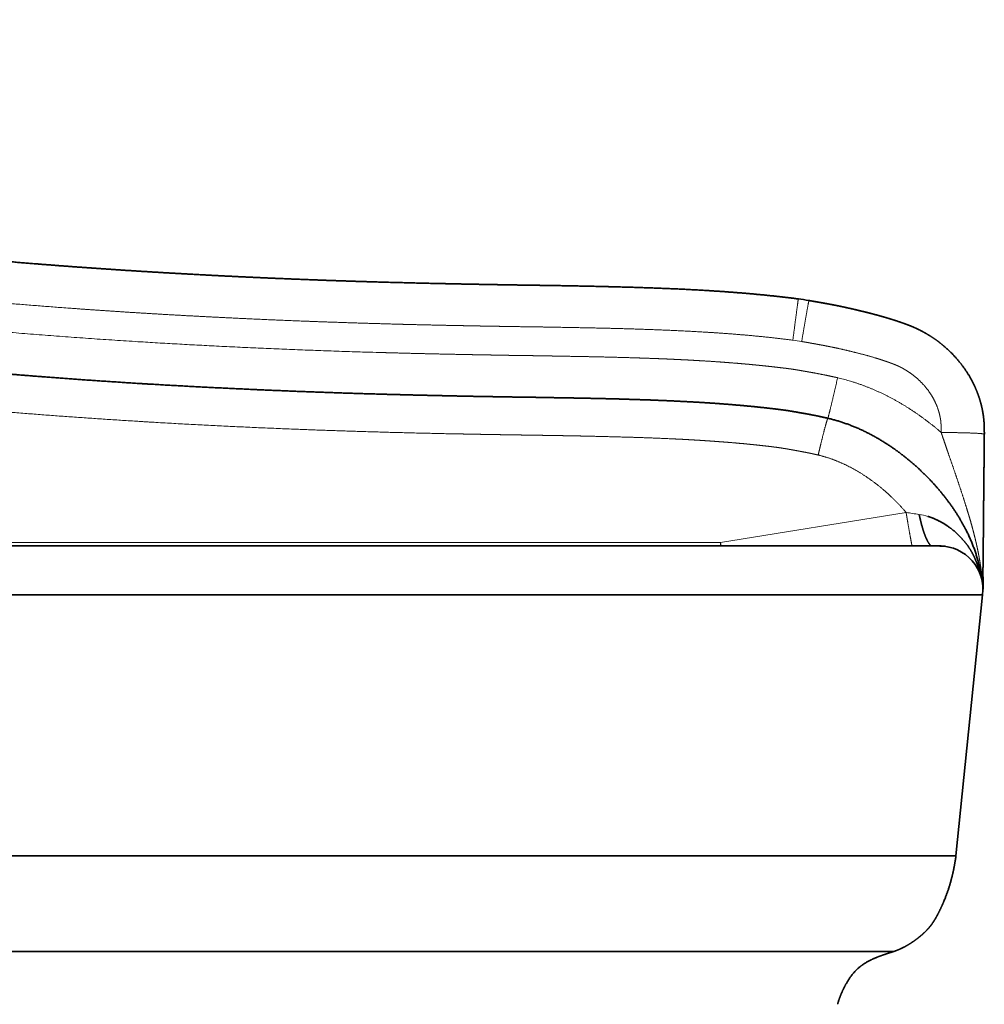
# Model space of a CAD drawing. Extents: x 279 to 1515, y 143 to 1159.
# Tile 138 of 140: x 818 to 929, y 970 to 1085. Entities that reach past the tile are written whole.
import ezdxf

# ---------------------------------------------------------------- set-up
doc = ezdxf.new("R2010")
doc.units = 0
doc.layers.get('0').update_dxf_attribs({"lineweight": 13})

# ---------------------------------------------------------------- blocks, each defined once
blk = doc.blocks.new('BLOCK47')
at = {"color": 7, "lineweight": 13}
for p, q in [((294.6, 0.39), (316.1, 3.89)), ((0, 0.39), (294.6, 0.39))]:
    blk.add_line(p, q, dxfattribs=at)
at = {"color": 7, "lineweight": 13, "ltscale": 0.009997}
blk.add_line((294.66, 0), (294.6, 0.39), dxfattribs=at)
at = {"color": 7, "lineweight": 13, "ltscale": 0.009849}
blk.add_line((294.6, 0.39), (294.6, 0), dxfattribs=at)
at = {"color": 7, "lineweight": 35}
for p, q in [((319.99, 0), (0, 0)), ((324.96, -5.67), (0, -5.67)), ((321.88, -35.93), (324.96, -5.67)), ((321.88, -35.93), (0, -35.93)), ((314.69, -47.02), (0, -47.02))]:
    blk.add_line(p, q, dxfattribs=at)
at = {"color": 7, "lineweight": 35, "ltscale": 0.001374}
blk.add_line((319.99, 0), (319.93, 0), dxfattribs=at)
at = {"color": 7, "lineweight": 35, "ltscale": 0.000206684}
blk.add_line((319.99, 0), (319.98, 0), dxfattribs=at)
at = {"color": 7, "lineweight": 35, "ltscale": 0.000142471}
blk.add_line((319.98, 0), (319.99, 0), dxfattribs=at)
at = {"color": 7, "lineweight": 35, "ltscale": 0.002595}
blk.add_line((320.21, -0.01), (320.11, 0), dxfattribs=at)
at = {"color": 7, "lineweight": 35, "ltscale": 0.002875}
blk.add_line((320.21, -0.01), (320.32, -0.01), dxfattribs=at)
at = {"color": 7, "lineweight": 35, "ltscale": 0.000146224}
blk.add_line((324.96, -5.67), (324.96, -5.67), dxfattribs=at)
at = {"color": 7, "lineweight": 35}
for centre, radius, start, end in [((299.76, -1.11), 30, 80.2683, 82.6346), ((319.99, -4.98), 4.98, 82.6274, 90.25), ((319.98, -5.03), 5.03, 87.4264, 90.0126), ((319.99, -5.02), 5.01, 352.5231, 89.7405), ((319.98, -5.04), 5.04, 86.0277, 88.6673)]:
    blk.add_arc(centre, radius, start, end, dxfattribs=at)
at = {"color": 7, "lineweight": 13}
for centre, radius, start, end in [((299.76, -0.94), 25, 80.2684, 82.6345), ((322.58, 41.04), 37.71, 260.1033, 262.4357), ((316.68, -2.88), 6.6, 72.833, 81.873)]:
    blk.add_arc(centre, radius, start, end, dxfattribs=at)
at = {"color": 7, "lineweight": 35}
for points, knots in [([(303.61, 28.64), (300.07, 29.1), (296.51, 29.43), (292.95, 29.66), (287.77, 29.9), (282.6, 30.04), (281.02, 30.08), (278.27, 30.14), (275.53, 30.19), (274.41, 30.2), (273.01, 30.23), (271.61, 30.25), (271.33, 30.25), (270.82, 30.26), (270.3, 30.27), (269.84, 30.28), (269.06, 30.29), (268.28, 30.3), (267.64, 30.31), (266.9, 30.33), (266.17, 30.34), (266.02, 30.34), (264.64, 30.37), (263.26, 30.4), (262.07, 30.42), (258.82, 30.5), (255.58, 30.58), (253.53, 30.64), (249.46, 30.77), (245.4, 30.93), (243.37, 31.01), (239.44, 31.18), (235.52, 31.38), (233.61, 31.48), (229.89, 31.69), (226.17, 31.92), (224.34, 32.04), (220.76, 32.28), (217.18, 32.55), (215.43, 32.69), (210.36, 33.1), (205.3, 33.57), (202, 33.89), (195.58, 34.57), (189.16, 35.33), (186.05, 35.73), (178.45, 36.75), (170.86, 37.9), (166.3, 38.65), (160.58, 39.64), (154.87, 40.68), (153.62, 40.91), (151.78, 41.26), (149.94, 41.61), (149.18, 41.75), (147.28, 42.11), (145.37, 42.48), (144.06, 42.74), (142.1, 43.12), (140.15, 43.51), (139.33, 43.68), (137.32, 44.08), (135.31, 44.49), (133.95, 44.77), (132.17, 45.13), (130.39, 45.49), (130.05, 45.56), (129.23, 45.73), (128.41, 45.9), (128.01, 45.98), (126.82, 46.23), (125.63, 46.47), (124.84, 46.64), (123.53, 46.91), (122.2, 47.18), (121.67, 47.29), (120.62, 47.51), (119.56, 47.73), (119.03, 47.84), (116.54, 48.35), (114.04, 48.86), (112.08, 49.27), (107.68, 50.15), (103.27, 51.02), (100.84, 51.49), (97.95, 52.03), (95.07, 52.56), (94.54, 52.66), (93.63, 52.82), (92.71, 52.98), (92.25, 53.07), (91.3, 53.23), (90.35, 53.4), (89.96, 53.47), (87.94, 53.81), (85.91, 54.15), (84.37, 54.4), (80.65, 54.99), (76.92, 55.54), (74.74, 55.85), (70.36, 56.46), (65.98, 57.01), (63.78, 57.28), (57.13, 58.05), (50.47, 58.71), (46.02, 59.11), (39.3, 59.64), (32.58, 60.06), (30.32, 60.19), (23.5, 60.54), (16.67, 60.79), (12.11, 60.91), (7.31, 60.99), (2.52, 61.01), (2.29, 61.01), (1.95, 61.01), (1.61, 61.01), (1.49, 61.01), (1.27, 61.01), (1.04, 61.01), (0.93, 61.01), (0.67, 61.01), (0.41, 61.02), (0.27, 61.02), (0.13, 61.02), (0, 61.02)], [0, 0, 0, 0, 0, 0, 25.025358, 25.025358, 25.025358, 36.502458, 36.502458, 36.502458, 44.412408, 44.412408, 44.412408, 46.389984, 46.389984, 46.389984, 48.046014, 48.046014, 48.046014, 51.914908, 51.914908, 51.914908, 53.176673, 53.176673, 53.176673, 61.690238, 61.690238, 61.690238, 76.145693, 76.145693, 76.145693, 90.522058, 90.522058, 90.522058, 103.990544, 103.990544, 103.990544, 116.933379, 116.933379, 116.933379, 129.40689, 129.40689, 129.40689, 152.944707, 152.944707, 152.944707, 175.180252, 175.180252, 175.180252, 207.302062, 207.302062, 207.302062, 216.318531, 216.318531, 216.318531, 220.58692, 220.58692, 220.58692, 230.011492, 230.011492, 230.011492, 234.683458, 234.683458, 234.683458, 244.516123, 244.516123, 244.516123, 247.535003, 247.535003, 247.535003, 250.440588, 250.440588, 250.440588, 256.251711, 256.251711, 256.251711, 260.067662, 260.067662, 260.067662, 263.883613, 263.883613, 263.883613, 278.073812, 278.073812, 278.073812, 295.588229, 295.588229, 295.588229, 298.796813, 298.796813, 298.796813, 302.121241, 302.121241, 302.121241, 305.568999, 305.568999, 305.568999, 316.589648, 316.589648, 316.589648, 332.149912, 332.149912, 332.149912, 347.755673, 347.755673, 347.755673, 379.359346, 379.359346, 379.359346, 395.298376, 395.298376, 395.298376, 427.535461, 427.535461, 427.535461, 429.139512, 429.139512, 429.139512, 429.941538, 429.941538, 429.941538, 430.743564, 430.743564, 430.743564, 431.760644, 431.760644, 431.760644, 431.760644, 431.760644, 431.760644]), ([(307.04, 14.8), (306.98, 14.82), (306.92, 14.83), (306.87, 14.84), (306.76, 14.87), (306.66, 14.89), (306.6, 14.9), (306.5, 14.92), (306.4, 14.95), (306.35, 14.96), (306.24, 14.98), (306.13, 15), (306.07, 15.02), (305.64, 15.11), (305.21, 15.19), (304.82, 15.27), (304.43, 15.34), (304.02, 15.41), (304, 15.41), (303.96, 15.42), (303.92, 15.43), (303.9, 15.43), (303.84, 15.44), (303.77, 15.45), (303.73, 15.46), (303.64, 15.48), (303.55, 15.49), (303.52, 15.5), (303.44, 15.51), (303.36, 15.53), (303.31, 15.54), (303.2, 15.55), (303.09, 15.57), (302.99, 15.59), (302.88, 15.61), (302.77, 15.63), (302.74, 15.63), (302.68, 15.64), (302.62, 15.65), (302.6, 15.66), (302.53, 15.67), (302.46, 15.68), (302.42, 15.69), (302.37, 15.69), (302.33, 15.7), (302.31, 15.7), (302.28, 15.71), (302.24, 15.71), (302.23, 15.72), (302.18, 15.72), (302.14, 15.73), (302.11, 15.73), (302.05, 15.74), (301.98, 15.75), (301.95, 15.75), (301.82, 15.77), (301.68, 15.79), (301.57, 15.8), (301.4, 15.82), (301.23, 15.85), (301.17, 15.85), (301.06, 15.87), (300.94, 15.88), (300.88, 15.89), (300.75, 15.9), (300.62, 15.92), (300.57, 15.93), (300.41, 15.94), (300.25, 15.96), (300.21, 15.97), (300.07, 15.98), (299.92, 16), (299.85, 16.01), (299.72, 16.02), (299.59, 16.04), (299.5, 16.05), (299.37, 16.06), (299.24, 16.07), (299.18, 16.08), (299.05, 16.09), (298.92, 16.11), (298.85, 16.11), (298.72, 16.13), (298.6, 16.14), (298.53, 16.15), (298.4, 16.16), (298.27, 16.17), (298.2, 16.18), (298.03, 16.2), (297.86, 16.21), (297.76, 16.22), (297.58, 16.24), (297.43, 16.25), (297.36, 16.26), (297.24, 16.27), (297.11, 16.28), (297.05, 16.29), (296.92, 16.3), (296.78, 16.31), (296.71, 16.32), (296.58, 16.33), (296.46, 16.34), (296.4, 16.34), (296.28, 16.35), (296.16, 16.36), (296.09, 16.37), (295.97, 16.38), (295.86, 16.39), (295.8, 16.39), (295.68, 16.4), (295.56, 16.41), (295.5, 16.42), (295.37, 16.43), (295.25, 16.44), (295.18, 16.44), (294.85, 16.47), (294.52, 16.49), (294.2, 16.52), (293.9, 16.54), (293.6, 16.56), (293.57, 16.56), (293.51, 16.56), (293.45, 16.57), (293.43, 16.57), (293.37, 16.57), (293.31, 16.58), (293.28, 16.58), (293.13, 16.59), (292.98, 16.6), (292.83, 16.61), (292.58, 16.62), (292.33, 16.64), (292.21, 16.65), (291.81, 16.67), (291.4, 16.69), (291.11, 16.71), (290.51, 16.74), (289.9, 16.77), (289.57, 16.79), (289.14, 16.81), (288.71, 16.83), (288.64, 16.83), (288.47, 16.84), (288.29, 16.85), (288.2, 16.85), (287.93, 16.86), (287.65, 16.87), (287.47, 16.88), (287.02, 16.9), (286.57, 16.92), (286.31, 16.93), (285.92, 16.94), (285.54, 16.95), (285.4, 16.96), (285.22, 16.96), (285.04, 16.97), (284.98, 16.97), (284.85, 16.98), (284.73, 16.98), (284.69, 16.98), (284.54, 16.99), (284.38, 16.99), (284.29, 16.99), (284.17, 17), (284.06, 17), (284.03, 17), (283.95, 17), (283.88, 17.01), (283.84, 17.01), (283.59, 17.02), (283.34, 17.02), (283.13, 17.03), (282.12, 17.06), (281.11, 17.08), (280.38, 17.1), (279.35, 17.12), (278.28, 17.14), (278.03, 17.15), (277.71, 17.15), (277.4, 17.16), (277.35, 17.16), (277.26, 17.16), (277.17, 17.16), (277.13, 17.16), (277.04, 17.16), (276.95, 17.17), (276.92, 17.17), (276.85, 17.17), (276.78, 17.17), (276.75, 17.17), (276.66, 17.17), (276.57, 17.17), (276.52, 17.17), (276.34, 17.18), (276.16, 17.18), (276.01, 17.18), (275.83, 17.19), (275.65, 17.19), (275.6, 17.19), (275.51, 17.19), (275.43, 17.19), (275.39, 17.19), (275.3, 17.19), (275.21, 17.2), (275.17, 17.2), (274.53, 17.21), (273.89, 17.22), (273.38, 17.23), (272.69, 17.24), (271.99, 17.25), (271.96, 17.25), (271.74, 17.25), (271.52, 17.26), (271.41, 17.26), (271.19, 17.26), (270.95, 17.26), (270.81, 17.27), (270.58, 17.27), (270.34, 17.27), (270.22, 17.28), (270.04, 17.28), (269.86, 17.28), (269.83, 17.28), (269.71, 17.28), (269.59, 17.29), (269.53, 17.29), (268.82, 17.3), (268.11, 17.31), (267.46, 17.32), (266.6, 17.34), (265.74, 17.35), (265.58, 17.36), (264.98, 17.37), (264.34, 17.38), (263.9, 17.39), (263.3, 17.4), (262.72, 17.41), (262.54, 17.42), (262.19, 17.43), (261.84, 17.43), (261.7, 17.44), (260.64, 17.46), (259.56, 17.49), (258.57, 17.51), (257.16, 17.55), (255.8, 17.58), (255.35, 17.6), (254.76, 17.61), (254.17, 17.63), (254.02, 17.63), (249.15, 17.78), (244.27, 17.96), (239.55, 18.16), (233.59, 18.46), (227.62, 18.81), (226.38, 18.89), (220.91, 19.24), (215.46, 19.64), (211.26, 19.98), (206.8, 20.38), (202.33, 20.81), (201.97, 20.85), (201.26, 20.92), (200.54, 20.99), (200.08, 21.04), (199, 21.15), (197.89, 21.27), (197.27, 21.33), (196.03, 21.47), (194.81, 21.6), (194.22, 21.67), (193.56, 21.74), (192.89, 21.82), (192.8, 21.83), (192.62, 21.85), (192.44, 21.87), (192.35, 21.88), (192.16, 21.9), (191.96, 21.92), (191.88, 21.93), (191.69, 21.96), (191.5, 21.98), (191.41, 21.99), (191.14, 22.02), (190.87, 22.05), (190.71, 22.07), (190.37, 22.11), (190.01, 22.15), (189.83, 22.18), (189.5, 22.22), (189.16, 22.26), (189, 22.28), (187.51, 22.46), (186.03, 22.64), (184.71, 22.81), (183.25, 23), (181.78, 23.2), (181.5, 23.24), (181.18, 23.28), (180.85, 23.33), (180.69, 23.35), (180.19, 23.42), (179.67, 23.49), (179.34, 23.53), (178.68, 23.62), (178.02, 23.72), (177.67, 23.77), (177.05, 23.86), (176.44, 23.94), (176.17, 23.98), (175.68, 24.05), (175.2, 24.13), (175.03, 24.15), (174.63, 24.21), (174.23, 24.27), (174.04, 24.3), (173.41, 24.39), (172.81, 24.48), (172.43, 24.54), (171.79, 24.64), (171.11, 24.74), (170.89, 24.78), (170.45, 24.85), (170, 24.92), (169.71, 24.96), (165.99, 25.55), (162.27, 26.17), (158.77, 26.77), (155.21, 27.41), (151.67, 28.06), (151.61, 28.07), (151.49, 28.1), (151.37, 28.12), (151.31, 28.13), (151.05, 28.18), (150.78, 28.23), (150.57, 28.27), (150.26, 28.32), (149.94, 28.38), (149.84, 28.4), (149.63, 28.44), (149.42, 28.48), (149.32, 28.5), (149.04, 28.55), (148.77, 28.6), (148.59, 28.64), (148.32, 28.69), (148.05, 28.74), (147.94, 28.76), (147.36, 28.87), (146.79, 28.98), (146.33, 29.07), (145.35, 29.25), (144.38, 29.44), (143.86, 29.54), (140.63, 30.17), (137.38, 30.81), (134.64, 31.37), (131.62, 31.98), (128.62, 32.59), (128.39, 32.64), (127.86, 32.75), (127.32, 32.86), (127.05, 32.92), (126.04, 33.12), (125.01, 33.34), (124.23, 33.5), (122.49, 33.86), (120.76, 34.21), (119.81, 34.41), (118.74, 34.63), (117.69, 34.85), (117.52, 34.88), (116.09, 35.18), (114.66, 35.47), (113.39, 35.73), (111.75, 36.07), (110.1, 36.41), (109.8, 36.47), (108.53, 36.73), (107.29, 36.98), (106.46, 37.14), (105.37, 37.36), (104.25, 37.58), (104.04, 37.62), (103.61, 37.71), (103.18, 37.79), (102.97, 37.84), (100.61, 38.3), (98.27, 38.75), (96.14, 39.15), (93.91, 39.57), (91.69, 39.97), (91.59, 39.99), (91.31, 40.04), (91.02, 40.09), (90.83, 40.12), (90.15, 40.24), (89.43, 40.37), (88.92, 40.46), (88.24, 40.58), (87.6, 40.69), (87.43, 40.72), (87.11, 40.77), (86.8, 40.82), (86.67, 40.85), (86.1, 40.94), (85.54, 41.04), (85.13, 41.11), (84.09, 41.28), (83.05, 41.45), (82.41, 41.55), (81.59, 41.68), (80.78, 41.81), (80.58, 41.84), (80.17, 41.91), (79.76, 41.97), (79.58, 42), (79.18, 42.06), (78.78, 42.12), (78.56, 42.15), (78.17, 42.21), (77.8, 42.27), (77.62, 42.3), (77.28, 42.35), (76.95, 42.4), (76.8, 42.42), (76.5, 42.46), (76.19, 42.51), (76.03, 42.53), (75.76, 42.57), (75.49, 42.61), (75.38, 42.63), (75.21, 42.65), (75.04, 42.68), (74.97, 42.69), (74.86, 42.71), (74.74, 42.72), (74.68, 42.73), (74.5, 42.76), (74.3, 42.79), (74.16, 42.81), (73.97, 42.83), (73.78, 42.86), (73.72, 42.87), (73.64, 42.88), (73.55, 42.89), (73.52, 42.9), (70.19, 43.37), (66.86, 43.82), (63.55, 44.23), (58.78, 44.79), (53.99, 45.29), (52.53, 45.44), (50.58, 45.63), (48.62, 45.81), (48.13, 45.85), (47.15, 45.94), (46.17, 46.03), (45.67, 46.07), (43.88, 46.23), (42.05, 46.38), (40.67, 46.48), (39.2, 46.59), (37.74, 46.7), (37.59, 46.71), (37.1, 46.74), (36.59, 46.78), (36.22, 46.8), (35.82, 46.83), (35.44, 46.85), (35.37, 46.86), (28.27, 47.33), (21.15, 47.68), (14.09, 47.91), (7.04, 48.02), (0, 48.02)], [0, 0, 0, 0, 0, 0, 0.540252, 0.540252, 0.540252, 1.055898, 1.055898, 1.055898, 1.596114, 1.596114, 1.596114, 2.13633, 2.13633, 2.13633, 5.737423, 5.737423, 5.737423, 5.91763, 5.91763, 5.91763, 6.097837, 6.097837, 6.097837, 6.458226, 6.458226, 6.458226, 6.842293, 6.842293, 6.842293, 7.202491, 7.202491, 7.202491, 7.853992, 7.853992, 7.853992, 8.215502, 8.215502, 8.215502, 8.595937, 8.595937, 8.595937, 8.934969, 8.934969, 8.934969, 9.104496, 9.104496, 9.104496, 9.274022, 9.274022, 9.274022, 9.613151, 9.613151, 9.613151, 9.952281, 9.952281, 9.952281, 10.984871, 10.984871, 10.984871, 11.49371, 11.49371, 11.49371, 12.00255, 12.00255, 12.00255, 12.647427, 12.647427, 12.647427, 13.308888, 13.308888, 13.308888, 13.916968, 13.916968, 13.916968, 14.499983, 14.499983, 14.499983, 15.10706, 15.10706, 15.10706, 15.714137, 15.714137, 15.714137, 16.321298, 16.321298, 16.321298, 16.941976, 16.941976, 16.941976, 17.841227, 17.841227, 17.841227, 18.607367, 18.607367, 18.607367, 19.375887, 19.375887, 19.375887, 19.936616, 19.936616, 19.936616, 20.518698, 20.518698, 20.518698, 21.067001, 21.067001, 21.067001, 21.639732, 21.639732, 21.639732, 22.21277, 22.21277, 22.21277, 22.785808, 22.785808, 22.785808, 25.161464, 25.161464, 25.161464, 25.437815, 25.437815, 25.437815, 25.703022, 25.703022, 25.703022, 25.968228, 25.968228, 25.968228, 27.099637, 27.099637, 27.099637, 28.328119, 28.328119, 28.328119, 30.652229, 30.652229, 30.652229, 33.62598, 33.62598, 33.62598, 34.398622, 34.398622, 34.398622, 35.142961, 35.142961, 35.142961, 36.631519, 36.631519, 36.631519, 38.682053, 38.682053, 38.682053, 39.687468, 39.687468, 39.687468, 40.199855, 40.199855, 40.199855, 40.756036, 40.756036, 40.756036, 41.387258, 41.387258, 41.387258, 41.711211, 41.711211, 41.711211, 42.035165, 42.035165, 42.035165, 43.887256, 43.887256, 43.887256, 50.879307, 50.879307, 50.879307, 53.25104, 53.25104, 53.25104, 53.640925, 53.640925, 53.640925, 54.03081, 54.03081, 54.03081, 54.425037, 54.425037, 54.425037, 54.819219, 54.819219, 54.819219, 55.209899, 55.209899, 55.209899, 56.38072, 56.38072, 56.38072, 56.760924, 56.760924, 56.760924, 57.151053, 57.151053, 57.151053, 57.540968, 57.540968, 57.540968, 62.72188, 62.72188, 62.72188, 63.613127, 63.613127, 63.613127, 64.605834, 64.605834, 64.605834, 65.538233, 65.538233, 65.538233, 66.511797, 66.511797, 66.511797, 67.061507, 67.061507, 67.061507, 67.548289, 67.548289, 67.548289, 73.172272, 73.172272, 73.172272, 74.980435, 74.980435, 74.980435, 78.228927, 78.228927, 78.228927, 79.695028, 79.695028, 79.695028, 81.227978, 81.227978, 81.227978, 88.816996, 88.816996, 88.816996, 92.636115, 92.636115, 92.636115, 93.909192, 93.909192, 93.909192, 134.659532, 134.659532, 134.659532, 145.341181, 145.341181, 145.341181, 181.825728, 181.825728, 181.825728, 183.995584, 183.995584, 183.995584, 187.97077, 187.97077, 187.97077, 192.963348, 192.963348, 192.963348, 197.883984, 197.883984, 197.883984, 198.680848, 198.680848, 198.680848, 199.477713, 199.477713, 199.477713, 200.362129, 200.362129, 200.362129, 201.217319, 201.217319, 201.217319, 202.938867, 202.938867, 202.938867, 204.368955, 204.368955, 204.368955, 205.82589, 205.82589, 205.82589, 217.200522, 217.200522, 217.200522, 218.497325, 218.497325, 218.497325, 220.05136, 220.05136, 220.05136, 222.711431, 222.711431, 222.711431, 225.346636, 225.346636, 225.346636, 227.72522, 227.72522, 227.72522, 229.552568, 229.552568, 229.552568, 231.305302, 231.305302, 231.305302, 235.369046, 235.369046, 235.369046, 237.373096, 237.373096, 237.373096, 239.246924, 239.246924, 239.246924, 269.821459, 269.821459, 269.821459, 270.341951, 270.341951, 270.341951, 270.862443, 270.862443, 270.862443, 272.475208, 272.475208, 272.475208, 273.281596, 273.281596, 273.281596, 274.087983, 274.087983, 274.087983, 275.439988, 275.439988, 275.439988, 276.450102, 276.450102, 276.450102, 280.485623, 280.485623, 280.485623, 285.02371, 285.02371, 285.02371, 308.848665, 308.848665, 308.848665, 311.203396, 311.203396, 311.203396, 313.472609, 313.472609, 313.472609, 319.736156, 319.736156, 319.736156, 327.511086, 327.511086, 327.511086, 328.981351, 328.981351, 328.981351, 340.175925, 340.175925, 340.175925, 343.556892, 343.556892, 343.556892, 351.515127, 351.515127, 351.515127, 353.407962, 353.407962, 353.407962, 355.300797, 355.300797, 355.300797, 374.138635, 374.138635, 374.138635, 374.965878, 374.965878, 374.965878, 376.620361, 376.620361, 376.620361, 380.677649, 380.677649, 380.677649, 382.029899, 382.029899, 382.029899, 383.424884, 383.424884, 383.424884, 387.009279, 387.009279, 387.009279, 392.367856, 392.367856, 392.367856, 394.158917, 394.158917, 394.158917, 395.999107, 395.999107, 395.999107, 397.726727, 397.726727, 397.726727, 399.514014, 399.514014, 399.514014, 400.937152, 400.937152, 400.937152, 402.338563, 402.338563, 402.338563, 403.353399, 403.353399, 403.353399, 403.814248, 403.814248, 403.814248, 404.321766, 404.321766, 404.321766, 405.337317, 405.337317, 405.337317, 405.845143, 405.845143, 405.845143, 406.099057, 406.099057, 406.099057, 435.224392, 435.224392, 435.224392, 448.042406, 448.042406, 448.042406, 452.340077, 452.340077, 452.340077, 456.637748, 456.637748, 456.637748, 467.974647, 467.974647, 467.974647, 469.396027, 469.396027, 469.396027, 472.119185, 472.119185, 472.119185, 472.71962, 472.71962, 472.71962, 534.101817, 534.101817, 534.101817, 534.101817, 534.101817, 534.101817]), ([(325.17, 12.96), (325.17, 13.17), (325.17, 13.39), (325.16, 13.61), (325.16, 13.94), (325.14, 14.28), (325.13, 14.4), (325.11, 14.61), (325.09, 14.83), (325.08, 14.95), (325.05, 15.14), (325.02, 15.33), (325.01, 15.41), (324.98, 15.56), (324.95, 15.72), (324.94, 15.8), (324.89, 16.03), (324.83, 16.27), (324.8, 16.42), (324.61, 17.12), (324.37, 17.8), (324.15, 18.33), (323.6, 19.48), (322.91, 20.56), (322.49, 21.12), (321.68, 22.08), (320.77, 22.94), (320.36, 23.3), (319.78, 23.75), (319.18, 24.16), (319.03, 24.26), (318.77, 24.42), (318.5, 24.58), (318.39, 24.65), (318.17, 24.77), (317.95, 24.89), (317.84, 24.95), (317.65, 25.05), (317.45, 25.14), (317.37, 25.18), (317.2, 25.26), (317.04, 25.33), (316.95, 25.37), (316.7, 25.48), (316.45, 25.58), (316.3, 25.63), (315.96, 25.76), (315.62, 25.88), (315.47, 25.93), (315.13, 26.05), (314.8, 26.16), (314.63, 26.21), (314.34, 26.3), (314.05, 26.39), (313.92, 26.43), (313.68, 26.5), (313.43, 26.57), (313.31, 26.61), (312.94, 26.71), (312.57, 26.81), (312.31, 26.88), (311.94, 26.98), (311.57, 27.07), (311.45, 27.1), (311.2, 27.16), (310.96, 27.22), (310.83, 27.25), (310.47, 27.34), (310.1, 27.43), (309.83, 27.49), (309.33, 27.6), (308.83, 27.71), (308.58, 27.77), (308.2, 27.84), (307.82, 27.92), (307.7, 27.94), (307.46, 27.99), (307.21, 28.03), (307.05, 28.07), (306.83, 28.1), (306.62, 28.14), (306.52, 28.16), (306.32, 28.2), (306.12, 28.23), (306.02, 28.25), (305.87, 28.28), (305.72, 28.3), (305.67, 28.31), (305.47, 28.35), (305.26, 28.38), (305.15, 28.4), (305, 28.43), (304.84, 28.46)], [0, 0, 0, 0, 0, 0, 1.49569, 1.49569, 1.49569, 2.197033, 2.197033, 2.197033, 2.90611, 2.90611, 2.90611, 3.419456, 3.419456, 3.419456, 3.932802, 3.932802, 3.932802, 4.959393, 4.959393, 4.959393, 8.633, 8.633, 8.633, 13.243199, 13.243199, 13.243199, 16.827276, 16.827276, 16.827276, 18.038151, 18.038151, 18.038151, 18.862439, 18.862439, 18.862439, 19.692705, 19.692705, 19.692705, 20.287826, 20.287826, 20.287826, 20.88091, 20.88091, 20.88091, 22.100509, 22.100509, 22.100509, 23.345486, 23.345486, 23.345486, 24.564556, 24.564556, 24.564556, 25.465883, 25.465883, 25.465883, 26.367211, 26.367211, 26.367211, 28.14567, 28.14567, 28.14567, 29.051385, 29.051385, 29.051385, 29.957099, 29.957099, 29.957099, 31.726016, 31.726016, 31.726016, 33.543832, 33.543832, 33.543832, 34.452253, 34.452253, 34.452253, 35.28489, 35.28489, 35.28489, 36.000679, 36.000679, 36.000679, 36.716468, 36.716468, 36.716468, 37.074362, 37.074362, 37.074362, 38.211765, 38.211765, 38.211765, 38.211765, 38.211765, 38.211765]), ([(307.04, 14.8), (308.77, 14.4), (310.46, 13.79), (312.07, 13), (315.06, 11.18), (317.73, 8.91), (318.95, 7.7), (320.9, 5.45), (322.51, 2.95), (323.12, 1.84), (323.91, 0.09), (324.46, -1.75), (324.61, -2.39), (324.74, -3.03), (324.82, -3.68)], [0, 0, 0, 0, 0, 0, 12.107466, 12.107466, 12.107466, 23.664713, 23.664713, 23.664713, 32.190961, 32.190961, 32.190961, 36.615293, 36.615293, 36.615293, 36.615293, 36.615293, 36.615293]), ([(325.17, 12.96), (325.16, 12.66), (325.16, 12.37), (325.16, 12.06), (325.15, 11.36), (325.14, 10.66), (325.14, 10.16), (325.13, 8.8), (325.11, 7.46), (325.11, 6.57), (325.09, 5.27), (325.08, 4.01), (325.08, 3.61), (325.07, 3.04), (325.07, 2.48), (325.07, 2.3), (325.06, 1.95), (325.06, 1.6), (325.06, 1.41), (325.05, 0.91), (325.05, 0.42), (325.05, 0.12), (325.05, -0.28), (325.04, -0.67), (325.04, -0.75), (325.04, -0.89), (325.04, -1.04), (325.04, -1.13), (325.03, -1.35), (325.03, -1.56), (325.03, -1.7), (325.02, -1.97), (325.02, -2.23), (325.02, -2.36), (325.01, -2.6), (325.01, -2.83), (325.01, -2.97), (325.01, -3.11), (325.01, -3.25), (325.01, -3.29), (325.01, -3.36), (325.01, -3.43), (325.01, -3.46), (325.02, -3.67), (325.02, -3.89), (325.02, -4.07), (325.03, -4.37), (325.02, -4.72), (325.02, -4.84), (325.02, -4.96), (325.01, -5.09)], [0, 0, 0, 0, 0, 0, 1.791014, 1.791014, 1.791014, 4.408995, 4.408995, 4.408995, 10.518648, 10.518648, 10.518648, 13.31432, 13.31432, 13.31432, 14.654591, 14.654591, 14.654591, 15.966168, 15.966168, 15.966168, 18.558925, 18.558925, 18.558925, 19.17968, 19.17968, 19.17968, 19.783101, 19.783101, 19.783101, 21.024597, 21.024597, 21.024597, 22.201899, 22.201899, 22.201899, 23.330211, 23.330211, 23.330211, 23.703055, 23.703055, 23.703055, 24.0759, 24.0759, 24.0759, 25.875039, 25.875039, 25.875039, 26.74901, 26.74901, 26.74901, 26.74901, 26.74901, 26.74901]), ([(317.62, 3.65), (317.77, 2.93), (317.94, 2.22), (318.14, 1.55), (318.45, 0.76), (318.77, 0.24), (318.86, 0.13), (318.94, 0.05), (319.02, 0)], [0, 0, 0, 0, 0, 0, 5.436007, 5.436007, 5.436007, 7.328585, 7.328585, 7.328585, 7.328585, 7.328585, 7.328585]), ([(322.99, 0.36), (322.46, 1.03), (321.85, 1.65), (321.17, 2.2), (320.25, 2.78), (319.25, 3.21), (319.05, 3.29), (318.84, 3.36), (318.63, 3.43)], [0, 0, 0, 0, 0, 0, 6.214891, 6.214891, 6.214891, 7.779169, 7.779169, 7.779169, 7.779169, 7.779169, 7.779169]), ([(314.68, -47.02), (315.11, -46.86), (315.53, -46.68), (315.95, -46.48), (316.47, -46.17), (316.98, -45.83), (317.1, -45.74), (317.35, -45.56), (317.59, -45.37), (317.71, -45.27), (317.94, -45.08), (318.15, -44.89), (318.25, -44.8), (318.43, -44.62), (318.6, -44.44), (318.69, -44.35), (318.84, -44.16), (318.99, -43.98), (319.06, -43.88), (319.21, -43.67), (319.34, -43.46), (319.41, -43.35), (319.56, -43.1), (319.7, -42.84), (319.77, -42.7), (320.05, -42.17), (320.3, -41.62), (320.47, -41.24), (320.98, -39.98), (321.37, -38.67), (321.59, -37.77), (321.75, -36.85), (321.88, -35.93)], [0, 0, 0, 0, 0, 0, 3.22751, 3.22751, 3.22751, 4.304129, 4.304129, 4.304129, 5.409932, 5.409932, 5.409932, 6.342966, 6.342966, 6.342966, 7.198887, 7.198887, 7.198887, 8.051734, 8.051734, 8.051734, 8.978088, 8.978088, 8.978088, 10.123741, 10.123741, 10.123741, 13.209137, 13.209137, 13.209137, 19.758488, 19.758488, 19.758488, 19.758488, 19.758488, 19.758488]), ([(308.15, -53.14), (308.4, -52.3), (308.72, -51.48), (309.12, -50.68), (309.8, -49.63), (310.69, -48.81), (310.97, -48.6), (311.8, -48.05), (312.74, -47.65), (313.39, -47.42), (314.03, -47.22), (314.68, -47.02)], [0, 0, 0, 0, 0, 0, 6.234104, 6.234104, 6.234104, 8.741835, 8.741835, 8.741835, 13.42857, 13.42857, 13.42857, 13.42857, 13.42857, 13.42857])]:
    blk.add_open_spline(points, degree=5, knots=knots, dxfattribs=at)
at = {"color": 7, "lineweight": 13}
for points, knots in [([(302.97, 23.86), (299.49, 24.31), (296, 24.63), (292.48, 24.85), (287.33, 25.08), (282.17, 25.23), (280.58, 25.26), (277.82, 25.32), (275.05, 25.37), (273.91, 25.39), (272.49, 25.41), (271.07, 25.43), (270.79, 25.43), (270.36, 25.44), (269.94, 25.45), (269.8, 25.45), (269.51, 25.45), (269.23, 25.46), (269.09, 25.46), (268.66, 25.47), (268.22, 25.48), (267.93, 25.48), (267.34, 25.49), (266.76, 25.5), (266.47, 25.51), (266.05, 25.52), (265.62, 25.52), (265.48, 25.53), (265.19, 25.53), (264.91, 25.54), (264.77, 25.54), (264.34, 25.55), (263.92, 25.56), (263.63, 25.56), (262.78, 25.58), (261.93, 25.6), (261.36, 25.61), (259.65, 25.65), (257.95, 25.69), (256.81, 25.72), (254.6, 25.79), (252.38, 25.85), (251.31, 25.89), (249.15, 25.96), (247, 26.04), (245.92, 26.08), (242.9, 26.2), (239.87, 26.34), (237.92, 26.43), (234.1, 26.62), (230.29, 26.83), (228.43, 26.94), (224.77, 27.17), (221.11, 27.42), (219.32, 27.55), (212.53, 28.06), (205.74, 28.66), (200.76, 29.15), (192.7, 30.02), (184.65, 31.04), (181.53, 31.46), (176.23, 32.21), (170.95, 33.03), (168.73, 33.38), (163.53, 34.23), (158.33, 35.14), (155.35, 35.68), (151.69, 36.36), (148.04, 37.05), (147.5, 37.15), (146.17, 37.41), (144.83, 37.67), (144.18, 37.8), (142.84, 38.06), (141.51, 38.32), (140.99, 38.42), (138.8, 38.86), (136.6, 39.3), (135.09, 39.6), (133.15, 40), (131.22, 40.39), (130.41, 40.56), (127.96, 41.06), (125.53, 41.56), (123.71, 41.94), (121.43, 42.41), (119.15, 42.88), (118.88, 42.94), (117, 43.33), (115.13, 43.71), (113.52, 44.04), (109.02, 44.96), (104.51, 45.86), (101.61, 46.43), (98.22, 47.07), (94.84, 47.69), (94.33, 47.79), (92.87, 48.05), (91.41, 48.31), (90.43, 48.48), (88.68, 48.79), (86.93, 49.08), (86.16, 49.21), (82.44, 49.82), (78.73, 50.4), (75.78, 50.84), (70.65, 51.55), (65.51, 52.21), (63.32, 52.47), (56.7, 53.24), (50.08, 53.9), (45.64, 54.3), (38.96, 54.82), (32.27, 55.24), (30.02, 55.37), (23.23, 55.73), (16.44, 55.97), (11.89, 56.09), (7.01, 56.16), (2.12, 56.19), (1.78, 56.19), (1.38, 56.19), (0.99, 56.19), (0.93, 56.19), (0.82, 56.19), (0.7, 56.19), (0.65, 56.19), (0.48, 56.19), (0.32, 56.19), (0.21, 56.19), (0.1, 56.19), (0, 56.19)], [0, 0, 0, 0, 0, 0, 25.048071, 25.048071, 25.048071, 36.605999, 36.605999, 36.605999, 44.635012, 44.635012, 44.635012, 46.642352, 46.642352, 46.642352, 47.646026, 47.646026, 47.646026, 48.649699, 48.649699, 48.649699, 50.65706, 50.65706, 50.65706, 52.664421, 52.664421, 52.664421, 53.667991, 53.667991, 53.667991, 54.671562, 54.671562, 54.671562, 56.678702, 56.678702, 56.678702, 60.692984, 60.692984, 60.692984, 68.721544, 68.721544, 68.721544, 76.328669, 76.328669, 76.328669, 83.931285, 83.931285, 83.931285, 97.722938, 97.722938, 97.722938, 110.916759, 110.916759, 110.916759, 123.595857, 123.595857, 123.595857, 158.976681, 158.976681, 158.976681, 180.839349, 180.839349, 180.839349, 196.678947, 196.678947, 196.678947, 218.088012, 218.088012, 218.088012, 222.964645, 222.964645, 222.964645, 227.641107, 227.641107, 227.641107, 232.558121, 232.558121, 232.558121, 243.441625, 243.441625, 243.441625, 246.524557, 246.524557, 246.524557, 261.074079, 261.074079, 261.074079, 263.007017, 263.007017, 263.007017, 274.621572, 274.621572, 274.621572, 295.554342, 295.554342, 295.554342, 299.026301, 299.026301, 299.026301, 306.04959, 306.04959, 306.04959, 311.61044, 311.61044, 311.61044, 332.729257, 332.729257, 332.729257, 348.332635, 348.332635, 348.332635, 379.934518, 379.934518, 379.934518, 395.872867, 395.872867, 395.872867, 428.108661, 428.108661, 428.108661, 430.514968, 430.514968, 430.514968, 430.91602, 430.91602, 430.91602, 431.317072, 431.317072, 431.317072, 432.106201, 432.106201, 432.106201, 432.106201, 432.106201, 432.106201]), ([(308.16, 19.5), (307.64, 19.62), (307.12, 19.74), (306.58, 19.84), (305.89, 19.98), (305.19, 20.11), (304.99, 20.14), (304.75, 20.18), (304.52, 20.23), (304.45, 20.24), (304.32, 20.26), (304.18, 20.28), (304.12, 20.3), (303.98, 20.32), (303.85, 20.34), (303.79, 20.35), (303.66, 20.38), (303.53, 20.4), (303.47, 20.41), (303.34, 20.43), (303.2, 20.45), (303.16, 20.46), (303.01, 20.48), (302.87, 20.5), (302.83, 20.51), (302.69, 20.53), (302.54, 20.55), (302.5, 20.55), (302.36, 20.57), (302.22, 20.59), (302.15, 20.6), (301.98, 20.62), (301.8, 20.64), (301.69, 20.65), (301.48, 20.68), (301.26, 20.7), (301.11, 20.72), (300.78, 20.76), (300.45, 20.8), (300.23, 20.82), (299.8, 20.87), (299.37, 20.91), (299.19, 20.93), (298.88, 20.96), (298.57, 20.99), (298.47, 21), (298.27, 21.02), (298.07, 21.04), (297.99, 21.05), (297.69, 21.08), (297.39, 21.1), (297.21, 21.12), (296.92, 21.14), (296.64, 21.17), (296.49, 21.18), (295.72, 21.24), (294.96, 21.3), (294.28, 21.35), (293.31, 21.42), (292.34, 21.47), (292.05, 21.49), (291.47, 21.52), (290.89, 21.56), (290.6, 21.57), (289.96, 21.6), (289.33, 21.63), (288.99, 21.65), (288.3, 21.68), (287.62, 21.71), (287.27, 21.72), (286.25, 21.76), (285.22, 21.79), (284.53, 21.82), (282.67, 21.87), (280.8, 21.92), (279.65, 21.94), (278.27, 21.97), (276.89, 21.99), (276.69, 22), (276.39, 22), (276.08, 22.01), (275.98, 22.01), (275.78, 22.01), (275.58, 22.02), (275.48, 22.02), (275.18, 22.02), (274.88, 22.03), (274.7, 22.03), (274.41, 22.04), (274.11, 22.04), (273.99, 22.04), (273.18, 22.06), (272.37, 22.07), (271.64, 22.08), (270.83, 22.09), (270.02, 22.1), (269.93, 22.11), (269.7, 22.11), (269.47, 22.11), (269.34, 22.12), (269.09, 22.12), (268.84, 22.12), (268.69, 22.13), (268.38, 22.13), (268.08, 22.14), (267.93, 22.14), (267.47, 22.15), (267.02, 22.16), (266.71, 22.16), (265.8, 22.18), (264.88, 22.2), (264.31, 22.21), (262.48, 22.24), (260.65, 22.29), (259.45, 22.31), (257.68, 22.36), (255.9, 22.41), (255.34, 22.42), (245.66, 22.7), (235.98, 23.11), (226.86, 23.61), (216.08, 24.38), (205.32, 25.37), (203.64, 25.53), (200.34, 25.86), (197.05, 26.21), (195.43, 26.39), (190.7, 26.92), (185.97, 27.5), (182.86, 27.91), (175.2, 28.97), (167.57, 30.17), (163, 30.93), (157.19, 31.95), (151.39, 33.02), (150.11, 33.26), (148.19, 33.63), (146.26, 34), (145.62, 34.12), (144.34, 34.37), (143.06, 34.62), (142.41, 34.74), (141.04, 35.01), (139.66, 35.29), (138.93, 35.43), (137.48, 35.72), (136.03, 36.01), (135.19, 36.18), (133, 36.63), (130.81, 37.07), (129.33, 37.38), (127.08, 37.84), (124.83, 38.31), (123.86, 38.5), (122.88, 38.71), (121.91, 38.91), (121.7, 38.95), (121.3, 39.03), (120.89, 39.12), (120.69, 39.16), (120.08, 39.29), (119.48, 39.41), (119.08, 39.49), (118.49, 39.62), (117.89, 39.74), (117.77, 39.76), (117.49, 39.82), (117.21, 39.88), (117.12, 39.9), (116.94, 39.93), (116.76, 39.97), (116.68, 39.99), (112.9, 40.77), (109.12, 41.54), (105.43, 42.28), (98.19, 43.7), (90.93, 45.03), (87.38, 45.64), (79.5, 46.94), (71.6, 48.07), (67.27, 48.64), (60.72, 49.44), (54.17, 50.13), (51.96, 50.35), (47.54, 50.77), (43.11, 51.14), (40.88, 51.31), (32.03, 51.96), (23.15, 52.42), (16.49, 52.66), (9.76, 52.8), (3.03, 52.84), (2.95, 52.84), (2.64, 52.84), (2.33, 52.84), (2.05, 52.84), (1.67, 52.85), (1.3, 52.85), (1.08, 52.85), (0.78, 52.85), (0.47, 52.85), (0.32, 52.85), (0.16, 52.85), (0, 52.85)], [0, 0, 0, 0, 0, 0, 3.829254, 3.829254, 3.829254, 5.049992, 5.049992, 5.049992, 5.529211, 5.529211, 5.529211, 6.008429, 6.008429, 6.008429, 6.4977, 6.4977, 6.4977, 6.976973, 6.976973, 6.976973, 7.497499, 7.497499, 7.497499, 8.031428, 8.031428, 8.031428, 8.553081, 8.553081, 8.553081, 9.032242, 9.032242, 9.032242, 9.834851, 9.834851, 9.834851, 10.576991, 10.576991, 10.576991, 12.182171, 12.182171, 12.182171, 13.619525, 13.619525, 13.619525, 14.322028, 14.322028, 14.322028, 15.055305, 15.055305, 15.055305, 16.477282, 16.477282, 16.477282, 17.090258, 17.090258, 17.090258, 21.915549, 21.915549, 21.915549, 23.976957, 23.976957, 23.976957, 26.038365, 26.038365, 26.038365, 28.462962, 28.462962, 28.462962, 30.88756, 30.88756, 30.88756, 35.736744, 35.736744, 35.736744, 44.057685, 44.057685, 44.057685, 45.487227, 45.487227, 45.487227, 46.202001, 46.202001, 46.202001, 46.930267, 46.930267, 46.930267, 48.383584, 48.383584, 48.383584, 49.070932, 49.070932, 49.070932, 54.050895, 54.050895, 54.050895, 54.809872, 54.809872, 54.809872, 55.503463, 55.503463, 55.503463, 56.575397, 56.575397, 56.575397, 57.647331, 57.647331, 57.647331, 59.7912, 59.7912, 59.7912, 64.142679, 64.142679, 64.142679, 72.718148, 72.718148, 72.718148, 76.681813, 76.681813, 76.681813, 141.19877, 141.19877, 141.19877, 153.117121, 153.117121, 153.117121, 164.617201, 164.617201, 164.617201, 186.776928, 186.776928, 186.776928, 219.236993, 219.236993, 219.236993, 228.465726, 228.465726, 228.465726, 233.080096, 233.080096, 233.080096, 237.694466, 237.694466, 237.694466, 242.998107, 242.998107, 242.998107, 248.127638, 248.127638, 248.127638, 258.734901, 258.734901, 258.734901, 264.318276, 264.318276, 264.318276, 265.7828, 265.7828, 265.7828, 267.247325, 267.247325, 267.247325, 270.17637, 270.17637, 270.17637, 271.611873, 271.611873, 271.611873, 272.266979, 272.266979, 272.266979, 272.951598, 272.951598, 272.951598, 299.577656, 299.577656, 299.577656, 325.112098, 325.112098, 325.112098, 356.071498, 356.071498, 356.071498, 371.754607, 371.754607, 371.754607, 387.520328, 387.520328, 387.520328, 434.570055, 434.570055, 434.570055, 435.130943, 435.130943, 435.130943, 436.772404, 436.772404, 436.772404, 437.79607, 437.79607, 437.79607, 438.917804, 438.917804, 438.917804, 438.917804, 438.917804, 438.917804]), ([(305.91, 10.54), (305.81, 10.56), (305.71, 10.59), (305.61, 10.61), (305.41, 10.65), (305.22, 10.7), (305.12, 10.72), (304.67, 10.81), (304.21, 10.9), (303.83, 10.97), (303.43, 11.05), (303.01, 11.12), (302.98, 11.13), (302.91, 11.14), (302.84, 11.15), (302.8, 11.16), (302.73, 11.17), (302.66, 11.18), (302.63, 11.19), (302.46, 11.22), (302.3, 11.25), (302.18, 11.27), (301.98, 11.3), (301.79, 11.33), (301.72, 11.34), (301.59, 11.37), (301.47, 11.38), (301.42, 11.39), (301.26, 11.41), (301.07, 11.44), (300.95, 11.45), (300.65, 11.49), (300.35, 11.53), (300.18, 11.55), (299.72, 11.6), (299.27, 11.65), (299.04, 11.68), (298.54, 11.73), (298.04, 11.78), (297.9, 11.79), (297.48, 11.84), (297.06, 11.88), (296.86, 11.89), (296.37, 11.94), (295.88, 11.98), (295.55, 12.01), (294.73, 12.07), (293.91, 12.13), (293.38, 12.17), (292.63, 12.22), (291.87, 12.27), (291.64, 12.28), (290.96, 12.32), (290.28, 12.36), (289.83, 12.38), (289.06, 12.42), (288.29, 12.45), (287.88, 12.47), (286.02, 12.55), (284.15, 12.61), (282.6, 12.65), (280.5, 12.7), (278.41, 12.75), (277.87, 12.76), (277.18, 12.77), (276.49, 12.78), (276.34, 12.79), (275.73, 12.8), (275.12, 12.81), (274.67, 12.81), (273.92, 12.83), (273.17, 12.84), (272.87, 12.84), (272.26, 12.85), (271.65, 12.86), (271.35, 12.87), (270.74, 12.88), (270.13, 12.89), (269.82, 12.89), (269.25, 12.9), (268.69, 12.91), (268.21, 12.92), (267.33, 12.93), (266.46, 12.95), (265.85, 12.96), (264.98, 12.98), (264.11, 12.99), (263.67, 13), (257.25, 13.13), (250.82, 13.31), (244.66, 13.53), (236.62, 13.89), (228.59, 14.35), (226.71, 14.47), (219.63, 14.92), (212.55, 15.45), (207.34, 15.9), (201.74, 16.43), (196.14, 17.04), (195.7, 17.08), (194.9, 17.17), (194.1, 17.26), (193.7, 17.3), (192.89, 17.4), (192.08, 17.49), (191.67, 17.54), (188.52, 17.9), (185.37, 18.29), (182.62, 18.64), (179.11, 19.12), (175.6, 19.62), (174.85, 19.73), (173.52, 19.93), (172.19, 20.13), (171.63, 20.21), (166.58, 20.99), (161.55, 21.82), (157.08, 22.59), (152.2, 23.48), (147.33, 24.4), (146.83, 24.49), (145.98, 24.65), (145.13, 24.82), (144.7, 24.9), (143.86, 25.06), (143.02, 25.22), (142.46, 25.33), (140.59, 25.69), (138.71, 26.06), (137.24, 26.36), (134.32, 26.94), (131.38, 27.53), (129.84, 27.85), (126.83, 28.46), (123.84, 29.08), (122.29, 29.4), (119.49, 29.98), (116.69, 30.56), (115.43, 30.82), (112.91, 31.34), (110.39, 31.86), (109.12, 32.11), (106.62, 32.62), (104.11, 33.12), (102.86, 33.37), (98.52, 34.23), (94.17, 35.05), (91.06, 35.62), (87.21, 36.3), (83.36, 36.94), (82.63, 37.06), (81.14, 37.3), (79.66, 37.53), (78.92, 37.65), (77.65, 37.85), (76.38, 38.04), (75.85, 38.12), (71.57, 38.75), (67.28, 39.33), (63.52, 39.81), (58.67, 40.38), (53.81, 40.89), (52.71, 41), (50.53, 41.22), (48.34, 41.42), (47.25, 41.52), (37.18, 42.42), (27.08, 43.06), (18.02, 43.44), (9.01, 43.63), (0, 43.63)], [0, 0, 0, 0, 0, 0, 0.777148, 0.777148, 0.777148, 1.552363, 1.552363, 1.552363, 4.382687, 4.382687, 4.382687, 4.641809, 4.641809, 4.641809, 4.900927, 4.900927, 4.900927, 5.160046, 5.160046, 5.160046, 6.079407, 6.079407, 6.079407, 6.667105, 6.667105, 6.667105, 7.28512, 7.28512, 7.28512, 8.167083, 8.167083, 8.167083, 9.487041, 9.487041, 9.487041, 11.489487, 11.489487, 11.489487, 13.055624, 13.055624, 13.055624, 14.511783, 14.511783, 14.511783, 16.630159, 16.630159, 16.630159, 20.452506, 20.452506, 20.452506, 22.090642, 22.090642, 22.090642, 25.366907, 25.366907, 25.366907, 27.629994, 27.629994, 27.629994, 38.659084, 38.659084, 38.659084, 42.489851, 42.489851, 42.489851, 43.567225, 43.567225, 43.567225, 46.799321, 46.799321, 46.799321, 48.954082, 48.954082, 48.954082, 51.108842, 51.108842, 51.108842, 53.263569, 53.263569, 53.263569, 55.116101, 55.116101, 55.116101, 59.425553, 59.425553, 59.425553, 61.27501, 61.27501, 61.27501, 104.645603, 104.645603, 104.645603, 117.8217, 117.8217, 117.8217, 154.538596, 154.538596, 154.538596, 157.337499, 157.337499, 157.337499, 160.195612, 160.195612, 160.195612, 163.035024, 163.035024, 163.035024, 182.424315, 182.424315, 182.424315, 187.854404, 187.854404, 187.854404, 191.830033, 191.830033, 191.830033, 223.670705, 223.670705, 223.670705, 226.687864, 226.687864, 226.687864, 229.809774, 229.809774, 229.809774, 232.709971, 232.709971, 232.709971, 243.210427, 243.210427, 243.210427, 253.585823, 253.585823, 253.585823, 264.648738, 264.648738, 264.648738, 273.754506, 273.754506, 273.754506, 282.860274, 282.860274, 282.860274, 291.874302, 291.874302, 291.874302, 314.281545, 314.281545, 314.281545, 319.631098, 319.631098, 319.631098, 324.966594, 324.966594, 324.966594, 328.793245, 328.793245, 328.793245, 355.778201, 355.778201, 355.778201, 363.588973, 363.588973, 363.588973, 371.399744, 371.399744, 371.399744, 435.504328, 435.504328, 435.504328, 435.504328, 435.504328, 435.504328]), ([(302.97, 23.86), (303.1, 24.84), (303.22, 25.81), (303.35, 26.78), (303.5, 27.89), (303.58, 28.48), (303.6, 28.58), (303.61, 28.63), (303.61, 28.64), (303.61, 28.64), (303.61, 28.64), (303.61, 28.64)], [0, 0, 0, 0, 0, 0, 7.032133, 7.032133, 7.032133, 9.21847, 9.21847, 9.21847, 9.325798, 9.325798, 9.325798, 9.325798, 9.325798, 9.325798]), ([(303.99, 23.7), (304.16, 24.68), (304.33, 25.65), (304.49, 26.61), (304.69, 27.72), (304.8, 28.29), (304.82, 28.39), (304.83, 28.45), (304.84, 28.46), (304.84, 28.46), (304.84, 28.46), (304.84, 28.46)], [0, 0, 0, 0, 0, 0, 7.063793, 7.063793, 7.063793, 9.265205, 9.265205, 9.265205, 9.374995, 9.374995, 9.374995, 9.374995, 9.374995, 9.374995]), ([(303.99, 23.7), (304.21, 23.67), (304.43, 23.63), (304.61, 23.6), (304.9, 23.55), (305.19, 23.49), (305.26, 23.48), (305.44, 23.45), (305.63, 23.42), (305.71, 23.4), (305.87, 23.37), (306.03, 23.34), (306.08, 23.33), (306.19, 23.31), (306.29, 23.29), (306.34, 23.28), (306.5, 23.26), (306.66, 23.23), (306.77, 23.2), (306.98, 23.16), (307.18, 23.12), (307.29, 23.1), (308.28, 22.9), (309.26, 22.67), (310.14, 22.46), (311.23, 22.18), (312.31, 21.87), (312.52, 21.8), (312.84, 21.71), (313.16, 21.61), (313.26, 21.57), (313.42, 21.52), (313.59, 21.46), (313.62, 21.45), (313.73, 21.42), (313.84, 21.38), (313.88, 21.36), (314.01, 21.32), (314.13, 21.28), (314.2, 21.25), (314.34, 21.2), (314.47, 21.15), (314.54, 21.13), (314.68, 21.07), (314.81, 21.02), (314.88, 20.99), (315.01, 20.94), (315.14, 20.88), (315.2, 20.85), (315.36, 20.77), (315.52, 20.69), (315.61, 20.65), (315.8, 20.54), (315.98, 20.44), (316.08, 20.38), (316.41, 20.17), (316.74, 19.94), (316.98, 19.76), (317.8, 19.09), (318.52, 18.3), (318.99, 17.65), (319.41, 16.9), (319.71, 16.1), (319.75, 16.01), (319.81, 15.84), (319.86, 15.67), (319.89, 15.58), (319.94, 15.41), (319.98, 15.23), (320, 15.14), (320.04, 14.96), (320.07, 14.79), (320.09, 14.7), (320.11, 14.55), (320.13, 14.4), (320.13, 14.34), (320.14, 14.22), (320.15, 14.1), (320.15, 14.03), (320.16, 13.82), (320.17, 13.61), (320.17, 13.46), (320.17, 13.31), (320.17, 13.16)], [0, 0, 0, 0, 0, 0, 1.516182, 1.516182, 1.516182, 2.00665, 2.00665, 2.00665, 2.780227, 2.780227, 2.780227, 3.148147, 3.148147, 3.148147, 3.516067, 3.516067, 3.516067, 4.23675, 4.23675, 4.23675, 4.972555, 4.972555, 4.972555, 11.175855, 11.175855, 11.175855, 12.721971, 12.721971, 12.721971, 13.494688, 13.494688, 13.494688, 13.910363, 13.910363, 13.910363, 14.301809, 14.301809, 14.301809, 14.813837, 14.813837, 14.813837, 15.325866, 15.325866, 15.325866, 15.837953, 15.837953, 15.837953, 16.35004, 16.35004, 16.35004, 17.118646, 17.118646, 17.118646, 17.887252, 17.887252, 17.887252, 19.993827, 19.993827, 19.993827, 25.595752, 25.595752, 25.595752, 26.261418, 26.261418, 26.261418, 26.927084, 26.927084, 26.927084, 27.596387, 27.596387, 27.596387, 28.265691, 28.265691, 28.265691, 28.723356, 28.723356, 28.723356, 29.181021, 29.181021, 29.181021, 30.225034, 30.225034, 30.225034, 30.225034, 30.225034, 30.225034]), ([(308.16, 19.5), (307.94, 18.54), (307.72, 17.58), (307.49, 16.63), (307.23, 15.53), (307.08, 14.96), (307.06, 14.86), (307.04, 14.81), (307.04, 14.8), (307.04, 14.8), (307.04, 14.8), (307.04, 14.8)], [0, 0, 0, 0, 0, 0, 7.034014, 7.034014, 7.034014, 9.220613, 9.220613, 9.220613, 9.327867, 9.327867, 9.327867, 9.327867, 9.327867, 9.327867]), ([(307.04, 14.8), (307.02, 14.8), (307, 14.77), (306.98, 14.69), (306.86, 14.35), (306.69, 13.73), (306.56, 13.23), (306.36, 12.41), (306.14, 11.52), (306.06, 11.19), (305.98, 10.87), (305.91, 10.54)], [0, 0, 0, 0, 0, 0, 2.102835, 2.102835, 2.102835, 6.53375, 6.53375, 6.53375, 8.983986, 8.983986, 8.983986, 8.983986, 8.983986, 8.983986]), ([(320.17, 13.16), (321.18, 13.15), (322.19, 13.14), (323.2, 13.12), (324.35, 13.07), (324.97, 13.01), (325.07, 13), (325.14, 12.98), (325.16, 12.97), (325.17, 12.96), (325.17, 12.96), (325.17, 12.96)], [0, 0, 0, 0, 0, 0, 7.16284, 7.16284, 7.16284, 9.197058, 9.197058, 9.197058, 9.479273, 9.479273, 9.479273, 9.479273, 9.479273, 9.479273]), ([(320.17, 13.16), (320.24, 12.93), (320.32, 12.69), (320.42, 12.41), (320.63, 11.81), (320.83, 11.2), (320.95, 10.86), (321.33, 9.76), (321.71, 8.67), (321.96, 7.93), (322.32, 6.86), (322.67, 5.8), (322.78, 5.45), (323, 4.75), (323.22, 4.05), (323.32, 3.72), (323.53, 3.03), (323.72, 2.35), (323.81, 2.01), (323.92, 1.59), (324.03, 1.17), (324.05, 1.08), (324.09, 0.92), (324.13, 0.76), (324.15, 0.66), (324.21, 0.42), (324.27, 0.17), (324.3, 0), (324.41, -0.5), (324.51, -0.99), (324.57, -1.33), (324.66, -1.83), (324.73, -2.33), (324.76, -2.5), (324.81, -2.84), (324.85, -3.17), (324.87, -3.34), (324.9, -3.62), (324.92, -3.9), (324.93, -4.01), (324.93, -4.12), (324.94, -4.22)], [0, 0, 0, 0, 0, 0, 1.724915, 1.724915, 1.724915, 4.452797, 4.452797, 4.452797, 9.909138, 9.909138, 9.909138, 12.595872, 12.595872, 12.595872, 15.270588, 15.270588, 15.270588, 17.899772, 17.899772, 17.899772, 18.548849, 18.548849, 18.548849, 19.177512, 19.177512, 19.177512, 20.475654, 20.475654, 20.475654, 23.056524, 23.056524, 23.056524, 24.347802, 24.347802, 24.347802, 25.639079, 25.639079, 25.639079, 26.507651, 26.507651, 26.507651, 26.507651, 26.507651, 26.507651]), ([(305.91, 10.54), (307.03, 10.28), (308.13, 9.9), (309.23, 9.4), (311.4, 8.19), (313.4, 6.65), (314.36, 5.79), (315.27, 4.86), (316.1, 3.89)], [0, 0, 0, 0, 0, 0, 9.260384, 9.260384, 9.260384, 18.873103, 18.873103, 18.873103, 18.873103, 18.873103, 18.873103]), ([(316.79, 0), (316.72, 0.32), (316.64, 0.76), (316.55, 1.27), (316.4, 2.1), (316.25, 2.98), (316.2, 3.28), (316.15, 3.58), (316.1, 3.89)], [0, 0, 0, 0, 0, 0, 4.326988, 4.326988, 4.326988, 6.537054, 6.537054, 6.537054, 6.537054, 6.537054, 6.537054])]:
    blk.add_open_spline(points, degree=5, knots=knots, dxfattribs=at)
blk.add_open_spline([(320.17, 13.16), (318.09, 14.95), (315.84, 16.53), (313.43, 17.87), (310.84, 18.88), (308.16, 19.5)], degree=5, dxfattribs=at)
at = {"color": 7, "lineweight": 35}
blk.add_open_spline([(324.69, -3.27), (324.51, -2.48), (324.25, -1.71), (323.91, -0.97), (323.49, -0.27), (322.99, 0.36)], degree=5, dxfattribs=at)

msp = doc.modelspace()

# ---------------------------------------------------------------- block references
at = {"lineweight": 0}
msp.add_blockref('BLOCK47', (604.273, 1023.537), dxfattribs=at)

doc.saveas('drawing.dxf')
